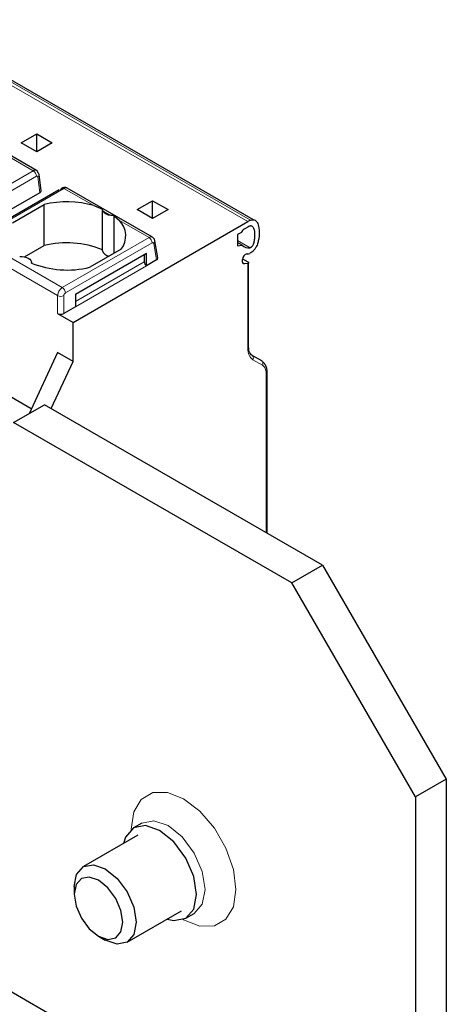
# Model space of a CAD drawing. Header units: millimetres. Extents: x 5 to 418, y 2 to 292.
# Tile 33 of 35: x 347 to 355, y 106 to 124. Entities that reach past the tile are written whole.
import ezdxf

# ---------------------------------------------------------------- set-up
doc = ezdxf.new("R2010")
doc.units = ezdxf.units.MM

msp = doc.modelspace()

# ---------------------------------------------------------------- linework, layer by layer
at = {"color": 7, "linetype": 'Continuous', "lineweight": 18}
for p, q in [((351.4445, 120.1725), (345.0806, 123.8463)), ((345.1346, 123.8732), (351.4985, 120.1994)), ((346.9755, 121.4198), (347.5205, 121.1052)), ((347.5205, 121.1052), (345.9312, 120.1877)), ((347.577, 121.0038), (345.9877, 120.0863)), ((347.6389, 120.7024), (347.6036, 120.9936)), ((346.4927, 119.8635), (348.082, 120.781)), ((348.082, 120.781), (348.627, 120.4664)), ((348.7902, 120.3722), (348.9336, 120.2894)), ((349.0968, 120.1952), (349.6397, 119.8818)), ((348.0504, 118.9643), (346.4927, 119.8635)), ((348.0504, 118.9643), (349.6397, 119.8818)), ((351.2607, 119.8251), (351.487, 119.6945)), ((346.4093, 119.7157), (347.9656, 118.8173)), ((348.107, 118.8663), (349.6963, 119.7838)), ((349.7241, 119.7729), (349.7749, 119.4699)), ((348.2908, 118.7111), (349.5495, 119.4377)), ((349.5919, 119.3643), (348.2908, 118.6132)), ((351.3884, 119.3988), (351.3546, 119.4183)), ((351.4445, 119.4076), (351.4445, 117.8537)), ((347.9656, 118.8173), (347.9656, 118.4907)), ((348.0787, 118.4907), (348.0787, 118.8173)), ((348.2908, 118.8418), (348.2908, 118.8418)), ((351.5398, 117.6431), (351.7135, 117.5427)), ((351.7839, 117.3871), (351.7839, 114.4739))]:
    msp.add_line(p, q, dxfattribs=at)
at = {"color": 7, "linetype": 'Continuous', "lineweight": 25}
for p, q in [((351.5499, 120.2071), (345.2464, 123.8461)), ((347.5808, 121.1109), (346.0201, 122.0119)), ((347.3009, 121.6175), (347.5837, 121.7808)), ((347.5837, 121.4543), (347.3009, 121.6175)), ((347.5837, 121.7808), (347.8666, 121.6175)), ((347.5837, 121.4543), (347.5837, 121.7808)), ((347.8666, 121.6175), (347.5837, 121.4543)), ((347.6629, 120.7393), (347.6265, 121.0393)), ((347.6389, 120.7024), (345.9432, 119.7235)), ((347.9955, 120.7581), (346.4527, 119.8675)), ((349.6997, 119.8877), (348.1415, 120.7873)), ((349.4222, 120.3929), (349.705, 120.5562)), ((349.705, 120.5562), (349.9879, 120.3929)), ((349.705, 120.2297), (349.705, 120.5562)), ((347.1397, 120.153), (347.7166, 120.486)), ((347.7166, 119.7348), (347.7166, 120.486)), ((348.627, 120.4664), (348.7843, 120.4035)), ((348.7838, 120.4019), (348.7838, 119.65)), ((349.705, 120.2297), (349.4222, 120.3929)), ((349.9879, 120.3929), (349.705, 120.2297)), ((348.2484, 118.3274), (351.4445, 120.1725)), ((348.9985, 119.5932), (348.9985, 120.2799)), ((348.9985, 120.2799), (349.0968, 120.1952)), ((351.4445, 120.0745), (351.3803, 120.0375)), ((349.7986, 119.5077), (349.7465, 119.8188)), ((351.3313, 119.9764), (351.2607, 119.9356)), ((351.2607, 119.9356), (351.2607, 119.7307)), ((347.3599, 119.5289), (347.7166, 119.7348)), ((349.1308, 119.6696), (348.5539, 119.3366)), ((351.3431, 119.7436), (351.2607, 119.7912)), ((351.2607, 119.7307), (351.3431, 119.7436)), ((348.2908, 118.8418), (349.5919, 119.5929)), ((349.5495, 119.5684), (349.5495, 119.4377)), ((349.5919, 119.3643), (349.5919, 119.5929)), ((349.7749, 119.4699), (349.5919, 119.3643)), ((351.3512, 119.4387), (351.3512, 119.4778)), ((351.3524, 119.492), (351.4445, 119.4388)), ((347.4867, 119.4128), (347.4867, 119.4215)), ((351.4445, 119.4076), (351.3884, 119.3988)), ((351.4621, 117.8782), (351.4621, 119.433)), ((348.2908, 118.8418), (348.2908, 118.6132)), ((348.2908, 118.6132), (348.0787, 118.4907)), ((347.9656, 118.4907), (348.2484, 118.3274)), ((325.9463, 118.2848), (354.2305, 101.9567)), ((348.2484, 117.6089), (348.2484, 118.3274)), ((347.9656, 117.7722), (347.4424, 116.6537)), ((348.2484, 117.6089), (347.9656, 117.7722)), ((351.7011, 117.6192), (351.5274, 117.7195)), ((347.8455, 116.7475), (348.2484, 117.6089)), ((347.4844, 116.7435), (346.2685, 117.4454)), ((351.8015, 114.4637), (351.8015, 117.4116)), ((347.1595, 116.4904), (347.7251, 116.817)), ((352.8163, 113.8779), (347.7251, 116.817)), ((352.2506, 113.5513), (347.1595, 116.4904)), ((352.2506, 113.5513), (352.8163, 113.8779)), ((352.8163, 113.8779), (355.0791, 109.9587)), ((354.5134, 109.6321), (352.2506, 113.5513)), ((355.0791, 109.9587), (354.5134, 109.6321)), ((355.0791, 109.9587), (355.0791, 97.2207)), ((354.5134, 109.6321), (354.5134, 96.8941)), ((349.5099, 109.1532), (349.3544, 109.0634)), ((349.4324, 108.9283), (348.4366, 108.3535)), ((348.2709, 107.9872), (348.2709, 107.847)), ((349.2365, 106.9678), (350.2323, 107.5427)), ((350.3103, 107.4076), (350.4658, 107.4974)), ((348.715, 107.0776), (348.8365, 107.0075))]:
    msp.add_line(p, q, dxfattribs=at)
at = {"color": 7, "linetype": 'Continuous', "lineweight": 25, "flags": 128}
for points in [[(347.2721, 119.5366), (347.3149, 119.5358), (347.3564, 119.5297), (347.3948, 119.5186), (347.4282, 119.5031), (347.455, 119.4839), (347.4742, 119.4617), (347.4847, 119.4377), (347.4862, 119.413)], [(351.3884, 119.3988), (351.3805, 119.3984), (351.3733, 119.3997), (351.3669, 119.4026), (351.3614, 119.4072), (351.357, 119.4132), (351.3538, 119.4206), (351.3518, 119.4292), (351.3512, 119.4387)], [(350.5083, 107.8453), (350.4569, 108.1737), (350.3103, 108.5115), (350.091, 108.8073), (349.8323, 109.0161), (349.5736, 109.106), (349.3543, 109.0634), (349.2078, 108.8948), (349.1706, 108.7772)], [(348.2709, 107.9872), (348.3139, 108.2123), (348.4366, 108.3535), (348.6201, 108.3891), (348.8366, 108.3139), (349.0531, 108.1392), (349.2366, 107.8917), (349.3592, 107.6089), (349.4023, 107.3341), (349.3592, 107.109), (349.2366, 106.9678), (349.0531, 106.9322), (348.8366, 107.0074), (348.8365, 107.0075)], [(348.2709, 107.847), (348.3047, 107.6311), (348.401, 107.4091), (348.5451, 107.2148), (348.7151, 107.0776), (348.8851, 107.0185), (349.0292, 107.0465), (349.1255, 107.1573), (349.1593, 107.3341), (349.1255, 107.5499), (349.0292, 107.7719), (348.8851, 107.9663), (348.7151, 108.1035), (348.5451, 108.1626), (348.401, 108.1346), (348.3047, 108.0237), (348.2709, 107.847)], [(349.9706, 107.3916), (350.091, 107.365), (350.3103, 107.4076), (350.4569, 107.5762), (350.5083, 107.8453)]]:
    msp.add_lwpolyline(points, dxfattribs=at)
at = {"color": 7, "linetype": 'Continuous', "lineweight": 18, "flags": 128}
for points in [[(351.2296, 107.9351), (351.1826, 108.3043), (351.0464, 108.6916), (350.8343, 109.059), (350.567, 109.3706), (350.2707, 109.5958), (349.9744, 109.7127), (349.7071, 109.7097), (349.495, 109.5872), (349.3588, 109.3572), (349.3119, 109.0421), (349.3119, 109.0341)], [(350.6639, 107.9351), (350.6124, 108.2635), (350.4659, 108.6013), (350.2466, 108.8972), (349.9879, 109.1059), (349.7292, 109.1958), (349.5099, 109.1532), (349.5097, 109.1531)], [(350.2637, 107.3854), (350.2707, 107.3814), (350.567, 107.2645), (350.8343, 107.2675), (351.0464, 107.39), (351.1826, 107.62), (351.2296, 107.9351)], [(350.4649, 107.4968), (350.4659, 107.4974), (350.6124, 107.666), (350.6639, 107.9351)]]:
    msp.add_lwpolyline(points, dxfattribs=at)
at = {"color": 7, "linetype": 'Continuous', "lineweight": 18}
for centre, radius, start, end in [((347.4551, 121.0023), 0.1219, 0.70805, 57.55955), ((347.5755, 121.0363), 0.0512, 303.37464, 3.29167), ((349.6749, 119.8328), 0.0603, 65.65152, 125.65894), ((349.5735, 119.7782), 0.1229, 2.60548, 57.39452), ((349.6969, 119.8145), 0.0497, 303.18432, 5.06524), ((348.1498, 118.8089), 0.1844, 122.6055, 177.3942), ((347.9842, 118.8607), 0.1229, 2.60548, 57.39452), ((348.0221, 118.9265), 0.123, 242.60822, 297.39091), ((348.1401, 118.8145), 0.0615, 122.60548, 177.39452), ((351.4321, 117.8812), 0.0302, 294.37466, 354.3052), ((351.4881, 117.6759), 0.0613, 327.58165, 29.4068), ((351.6618, 117.5756), 0.0612, 327.57146, 29.52882), ((351.7715, 117.4146), 0.0302, 294.38853, 354.11389)]:
    msp.add_arc(centre, radius, start, end, dxfattribs=at)
at = {"color": 7, "linetype": 'Continuous', "lineweight": 25}
for centre, radius, start, end in [((347.58, 121.0319), 0.0472, 8.97788, 60.99171), ((348.1343, 118.7345), 1.8007, 74.1203, 103.4118), ((348.9432, 120.4716), 0.1824, 213.00765, 266.99773), ((348.8146, 119.9131), 0.399, 322.40742, 44.98875), ((351.6827, 119.762), 0.4746, 112.83804, 120.1255), ((351.4466, 119.934), 0.1228, 122.64222, 159.84201), ((351.6317, 119.752), 0.3729, 112.83804, 120.1255), ((348.1317, 118.0367), 1.7481, 68.0778, 103.73614), ((348.918, 119.6798), 0.1375, 192.53364, 266.9131), ((351.4603, 119.8517), 0.1594, 222.6723, 279.61597), ((349.6416, 119.4419), 0.0922, 182.60548, 237.39452), ((351.4603, 119.4781), 0.1091, 105.12389, 180.19746), ((351.4206, 119.8701), 0.2869, 272.23284, 283.06868), ((348.1388, 121.0347), 1.7481, 248.0778, 283.73614), ((348.0221, 118.5999), 0.123, 242.60967, 297.39033), ((351.5063, 117.6835), 0.0418, 32.63763, 59.65897), ((351.68, 117.5831), 0.0418, 32.7874, 59.66174)]:
    msp.add_arc(centre, radius, start, end, dxfattribs=at)
for centre, major_axis, ratio, start_param, end_param in [((347.5828, 120.7354), (0.0803, 0.001), 0.582443, 5.4790539, 6.346422), ((349.7183, 119.5025), (0.0806, 0.0011), 0.5771525, 5.482485, 6.3717557)]:
    msp.add_ellipse(centre, major_axis=major_axis, ratio=ratio, start_param=start_param, end_param=end_param, dxfattribs=at)
for points, knots in [([(347.6028, 121.0732), (347.6016, 121.0789), (347.5991, 121.0901), (347.5891, 121.1063), (347.5717, 121.1174), (347.5465, 121.1176), (347.5288, 121.1092), (347.5205, 121.1052)], [0, 0, 0, 0, 0.147993, 0.2895103, 0.5519987, 0.7888528, 1, 1, 1, 1]), ([(348.1411, 120.7874), (348.1334, 120.7908), (348.118, 120.7978), (348.0919, 120.8), (348.0655, 120.7964), (348.0498, 120.7888), (348.042, 120.785)], [0, 0, 0, 0, 0.2525434, 0.5069974, 0.7580546, 1, 1, 1, 1]), ([(348.1415, 120.785), (348.1385, 120.7872), (348.1293, 120.7942), (348.108, 120.7931), (348.0903, 120.7849), (348.082, 120.781)], [0, 0, 0, 0, 0.1996037, 0.6218762, 1, 1, 1, 1]), ([(348.7902, 120.3722), (348.7877, 120.3788), (348.7832, 120.391), (348.784, 120.3996), (348.7843, 120.4035)], [0, 0, 0, 0, 0.5420716, 1, 1, 1, 1]), ([(348.9985, 120.2799), (348.9886, 120.2815), (348.967, 120.2849), (348.9453, 120.2878), (348.9336, 120.2894)], [0, 0, 0, 0, 0.4579284, 1, 1, 1, 1]), ([(351.4985, 120.1994), (351.514, 120.204), (351.545, 120.2132), (351.588, 120.1993), (351.6298, 120.1524), (351.6583, 120.0391), (351.6579, 119.9063), (351.6312, 119.7834), (351.6031, 119.7119), (351.5645, 119.6534), (351.5248, 119.6135), (351.498, 119.5998), (351.4859, 119.5935)], [0, 0, 0, 0, 0.0697079, 0.1393033, 0.2345882, 0.3929664, 0.6430259, 0.7305613, 0.8186472, 0.8827147, 0.9468206, 1, 1, 1, 1]), ([(351.487, 120.0957), (351.4938, 120.0976), (351.508, 120.1015), (351.5327, 120.0903), (351.5641, 120.0366), (351.5735, 119.9447), (351.567, 119.8449), (351.5546, 119.7837), (351.5383, 119.7417), (351.5257, 119.7206), (351.5145, 119.7082), (351.5055, 119.7011), (351.4961, 119.6962), (351.4901, 119.6951), (351.487, 119.6945)], [0, 0, 0, 0, 0.0489784, 0.1025856, 0.2263528, 0.5320818, 0.6848467, 0.814873, 0.8689947, 0.9129334, 0.9344587, 0.9553182, 0.9767764, 1, 1, 1, 1]), ([(349.7465, 119.8189), (349.7448, 119.8259), (349.7414, 119.8405), (349.7306, 119.8602), (349.716, 119.8773), (349.7036, 119.8851), (349.6974, 119.889)], [0, 0, 0, 0, 0.2357138, 0.4842871, 0.7409492, 1, 1, 1, 1]), ([(351.4445, 119.4388), (351.4471, 119.4372), (351.4523, 119.434), (351.4578, 119.429), (351.4614, 119.424), (351.4628, 119.4182), (351.4601, 119.4135), (351.4536, 119.4096), (351.4477, 119.4083), (351.4445, 119.4076)], [0, 0, 0, 0, 0.118116, 0.2398408, 0.3657075, 0.496198, 0.7072125, 0.8434553, 1, 1, 1, 1]), ([(351.5414, 117.7061), (351.5297, 117.7136), (351.5062, 117.7288), (351.4816, 117.7679), (351.4652, 117.8171), (351.4631, 117.8577), (351.4621, 117.8781)], [0, 0, 0, 0, 0.2471789, 0.4960424, 0.7468894, 1, 1, 1, 1]), ([(351.8015, 117.4115), (351.8004, 117.4327), (351.7983, 117.4752), (351.7809, 117.5296), (351.7541, 117.5755), (351.7281, 117.5956), (351.7151, 117.6058)], [0, 0, 0, 0, 0.24672107, 0.49582798, 0.74702594, 1, 1, 1, 1])]:
    msp.add_open_spline(points, degree=3, knots=knots, dxfattribs=at)
at = {"color": 7, "linetype": 'Continuous', "lineweight": 18}
for points, knots in [([(347.6036, 120.9936), (347.6028, 120.997), (347.6012, 121.0038), (347.5941, 121.0078), (347.5859, 121.0082), (347.5799, 121.0053), (347.577, 121.0038)], [0, 0, 0, 0, 0.27423198, 0.55115717, 0.77424606, 1, 1, 1, 1]), ([(349.6963, 119.7838), (349.6996, 119.7853), (349.7062, 119.7884), (349.7147, 119.7873), (349.7215, 119.7825), (349.7233, 119.7761), (349.7241, 119.7729)], [0, 0, 0, 0, 0.2484224, 0.4998058, 0.7484509, 1, 1, 1, 1])]:
    msp.add_open_spline(points, degree=3, knots=knots, dxfattribs=at)
at = {"color": 7, "linetype": 'Continuous', "lineweight": 25}
msp.add_open_spline([(348.0255, 120.7449), (348.0255, 120.7493), (348.0256, 120.7581), (348.0286, 120.7693), (348.0336, 120.7784), (348.0407, 120.7848), (348.0494, 120.7885), (348.0595, 120.7891), (348.0705, 120.7869), (348.0782, 120.783), (348.082, 120.781)], degree=3, dxfattribs=at)
at = {"color": 7, "linetype": 'Continuous', "lineweight": 18}
for points in [[(351.4445, 117.8537), (351.449, 117.8065), (351.4579, 117.7121), (351.5125, 117.6661), (351.5398, 117.6431)], [(351.7135, 117.5427), (351.7337, 117.5257), (351.7741, 117.4917), (351.7807, 117.422), (351.7839, 117.3871)]]:
    msp.add_open_spline(points, degree=3, dxfattribs=at)

doc.saveas('drawing.dxf')
